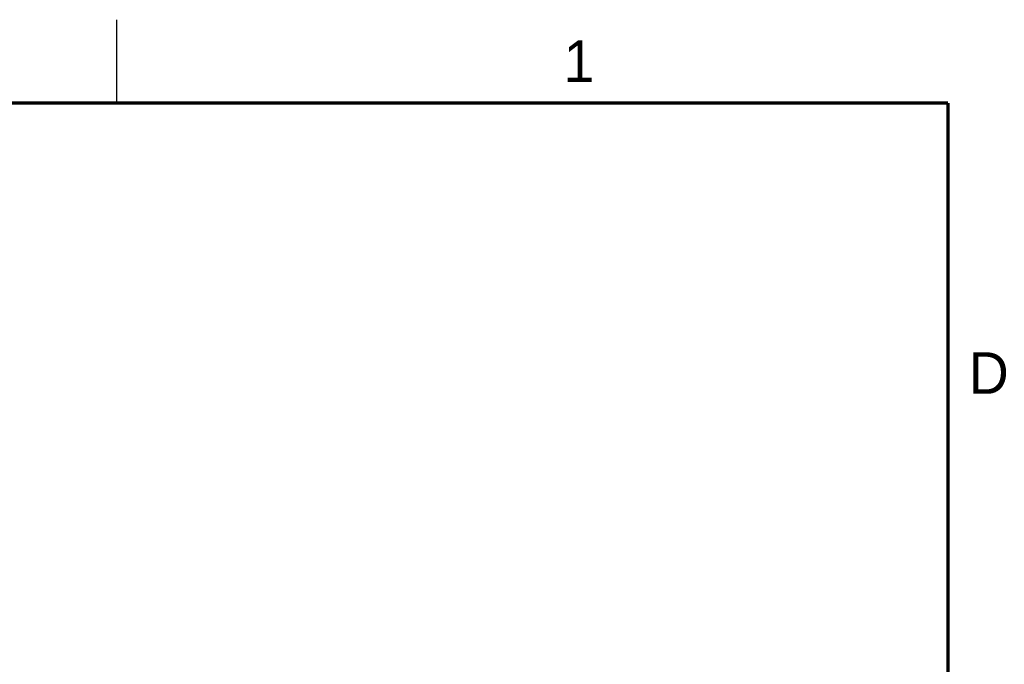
# Model space of a CAD drawing. Header units: inches. Extents: x 0 to 22, y 0 to 17.
# Tile 98 of 98: x 15.9 to 21.8, y 13.1 to 17. Entities that reach past the tile are written whole.
import ezdxf

# ---------------------------------------------------------------- set-up
doc = ezdxf.new("R2010")
doc.units = ezdxf.units.IN
doc.header["$LTSCALE"] = 1.21
doc.header["$MEASUREMENT"] = 0
doc.layers.get('0').update_dxf_attribs({"linetype": 'CONTINUOUS'})
doc.layers.add('DIMENSIONS', color=7, linetype='CONTINUOUS')
doc.styles.get("Standard").update_dxf_attribs({"font": 'txt', "width": 0.8})
doc.styles.add('TEXTSTYLE_2', font='txt')
doc.dimstyles.new('DIMSTYLE_1', dxfattribs={"dimtxt": 0.125, "dimasz": 0.18, "dimexe": 0.125, "dimexo": 0.0625, "dimgap": 0.03125, "dimtad": 0, "dimtih": 1, "dimtoh": 1, "dimzin": 4, "dimdsep": 46, "dimtxsty": 'STANDARD', "dimblk": '_FILLED', "dimblk1": '_FILLED', "dimblk2": '_FILLED', "dimcen": 0.09, "dimadec": 0, "dimazin": 0, "dimtp": 0.01, "dimtm": 0.01, "dimtfac": 1, "dimtofl": 0, "dimtmove": 0, "dimatfit": 3, "dimldrblk": '_FILLED', "dimfxl": 1, "dimtolj": 1, "dimtzin": 4, "dimarcsym": 0})

# ---------------------------------------------------------------- blocks, each defined once
blk = doc.blocks.new('*D40')
at = {"layer": 'DIMENSIONS', "color": 2, "linetype": 'CONTINUOUS'}
for p, q in [((16.9566, 11.65), (16.9566, 12.0267)), ((17.2513, 11.4281), (16.9566, 11.65)), ((17.2513, 10.5844), (17.2513, 11.4281))]:
    blk.add_line(p, q, dxfattribs=at)
at = {"layer": 'DIMENSIONS', "color": 2, "linetype": 'CONTINUOUS', "insert": (16.8941, 12.0892), "char_height": 0.125, "width": 1.325, "attachment_point": 1, "rotation": 90, "line_spacing_factor": 0.9}
blk.add_mtext('10X .39{\\Ftxt.shx;\\W1.000000;\\H0.125000; }[9.9]', dxfattribs=at)
blk = doc.blocks.new('_FILLED')
at = {"color": 0, "linetype": 'BYBLOCK'}
blk.add_solid([(0, 0), (-1, 0.174), (-1, -0.174)], dxfattribs=at)

msp = doc.modelspace()

# ---------------------------------------------------------------- linework, layer by layer
at = {"color": 2, "linetype": 'CONTINUOUS'}
msp.add_line((16.5, 16.5), (16.5, 17), dxfattribs=at)
at = {"color": 7, "linetype": 'CONTINUOUS', "const_width": 0.02}
for points in [[(21.5, 16.5), (0.5, 16.5)], [(21.5, 0.5), (21.5, 16.5)]]:
    msp.add_lwpolyline(points, dxfattribs=at)

# ---------------------------------------------------------------- texts
at = {"color": 2, "linetype": 'CONTINUOUS', "char_height": 0.25, "width": 0.25, "attachment_point": 1, "line_spacing_factor": 0.9, "style": 'TEXTSTYLE_2'}
for s, insert in [('1', (19.1875, 16.875)), ('D', (21.625, 15))]:
    msp.add_mtext(s, dxfattribs=dict(at, insert=insert))

# ---------------------------------------------------------------- dimensions: what is measured, and where the dimension line sits
at = {"layer": 'DIMENSIONS', "color": 2, "linetype": 'CONTINUOUS'}
dim = msp.add_ordinate_dim(feature_location=(17.2513, 10.5844), offset=(-0.2947, 1.4423), dtype=0, origin=(17.6393, 10.5219), text='10X <>', dimstyle='DIMSTYLE_1', dxfattribs=at)
dim.commit()
dim.dimension.update_dxf_attribs({"geometry": '*D40', "text_midpoint": (16.9566, 12.7517)})

doc.saveas('drawing.dxf')
